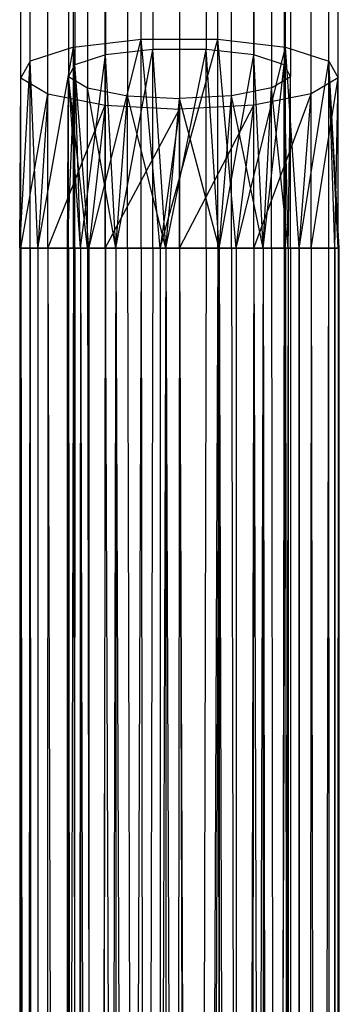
# Model space of a CAD drawing. Extents: x 0.4 to 40.3, y 0.4 to 40.3.
# Tile 217 of 243: x 20.165 to 20.559, y 37.955 to 39.167. Entities that reach past the tile are written whole.
import ezdxf

# ---------------------------------------------------------------- set-up
doc = ezdxf.new("R2010")
doc.units = 0
doc.header["$MEASUREMENT"] = 0
doc.layers.get('0').update_dxf_attribs({"color": 13, "linetype": 'CONTINUOUS'})

# ---------------------------------------------------------------- blocks, each defined once
blk = doc.blocks.new('ORTO-XII-B-11464-11465_ST0')
at = {"color": 0}
for p, q in [((20.3149, 39.1428, 0.7857), (20.3149, 39.3871, 0.8712)), ((20.3149, 39.1428, 0.7857), (20.3149, 39.3871, 0.8712)), ((20.4092, 39.1428, 0.7857), (20.4092, 39.3871, 0.8712)), ((20.4092, 39.1428, 0.7857), (20.4092, 39.3871, 0.8712)), ((20.2315, 39.1331, 0.8284), (20.2315, 39.3681, 0.9106)), ((20.2315, 39.1331, 0.8284), (20.2315, 39.3681, 0.9106)), ((20.3291, 39.3622, 0.9228), (20.3291, 39.1301, 0.8416)), ((20.3291, 39.3622, 0.9228), (20.3291, 39.1301, 0.8416)), ((20.395, 39.3622, 0.9228), (20.395, 39.1301, 0.8416)), ((20.395, 39.3622, 0.9228), (20.395, 39.1301, 0.8416)), ((20.4926, 39.1331, 0.8284), (20.4926, 39.3681, 0.9106)), ((20.4926, 39.1331, 0.8284), (20.4926, 39.3681, 0.9106)), ((20.2707, 39.3489, 0.9504), (20.2707, 39.1233, 0.8715)), ((20.2707, 39.3489, 0.9504), (20.2707, 39.1233, 0.8715)), ((20.4534, 39.3489, 0.9504), (20.4534, 39.1233, 0.8715)), ((20.4534, 39.3489, 0.9504), (20.4534, 39.1233, 0.8715)), ((20.178, 39.1158, 0.904), (20.178, 39.3345, 0.9805)), ((20.178, 39.1158, 0.904), (20.178, 39.3345, 0.9805)), ((20.2332, 39.3254, 0.9993), (20.2332, 39.1112, 0.9244)), ((20.2332, 39.3254, 0.9993), (20.2332, 39.1112, 0.9244)), ((20.4909, 39.3254, 0.9993), (20.4909, 39.1112, 0.9244)), ((20.4909, 39.3254, 0.9993), (20.4909, 39.1112, 0.9244)), ((20.5461, 39.1158, 0.904), (20.5461, 39.3345, 0.9805)), ((20.5461, 39.1158, 0.904), (20.5461, 39.3345, 0.9805)), ((20.1666, 39.095, 0.9952), (20.1666, 39.2939, 1.0647)), ((20.1666, 39.095, 0.9952), (20.1666, 39.2939, 1.0647)), ((20.2253, 39.297, 1.0583), (20.2253, 39.0966, 0.9882)), ((20.2253, 39.297, 1.0583), (20.2253, 39.0966, 0.9882)), ((20.4988, 39.297, 1.0583), (20.4988, 39.0966, 0.9882)), ((20.4988, 39.297, 1.0583), (20.4988, 39.0966, 0.9882)), ((20.5575, 39.095, 0.9952), (20.5575, 39.2939, 1.0647)), ((20.5575, 39.095, 0.9952), (20.5575, 39.2939, 1.0647)), ((20.2486, 39.2702, 1.1139), (20.2486, 39.0829, 1.0483)), ((20.2486, 39.2702, 1.1139), (20.2486, 39.0829, 1.0483)), ((20.4755, 39.2702, 1.1139), (20.4755, 39.0829, 1.0483)), ((20.4755, 39.2702, 1.1139), (20.4755, 39.0829, 1.0483)), ((20.2, 39.0754, 1.081), (20.2, 39.2557, 1.1441)), ((20.2, 39.0754, 1.081), (20.2, 39.2557, 1.1441)), ((20.298, 39.2512, 1.1533), (20.298, 39.0732, 1.091)), ((20.298, 39.2512, 1.1533), (20.298, 39.0732, 1.091)), ((20.4261, 39.0732, 1.091), (20.4261, 39.2512, 1.1533)), ((20.4261, 39.0732, 1.091), (20.4261, 39.2512, 1.1533)), ((20.5241, 39.0754, 1.081), (20.5241, 39.2557, 1.1441)), ((20.5241, 39.0754, 1.081), (20.5241, 39.2557, 1.1441)), ((20.362, 39.2444, 1.1675), (20.362, 39.0696, 1.1064)), ((20.362, 39.2444, 1.1675), (20.362, 39.0696, 1.1064)), ((20.2706, 39.0615, 1.142), (20.2706, 39.2286, 1.2004)), ((20.2706, 39.0615, 1.142), (20.2706, 39.2286, 1.2004)), ((20.4535, 39.0615, 1.142), (20.4535, 39.2286, 1.2004)), ((20.4535, 39.0615, 1.142), (20.4535, 39.2286, 1.2004)), ((20.362, 39.2188, 1.2207), (20.362, 39.0565, 1.1639)), ((20.362, 39.2188, 1.2207), (20.362, 39.0565, 1.1639)), ((20.2315, 39.1331, 0.8284), (20.3149, 39.1428, 0.7857)), ((20.2315, 39.1331, 0.8284), (20.3149, 39.1428, 0.7857)), ((20.2502, 38.8857, 0.7858), (20.3149, 39.1428, 0.7857)), ((20.2502, 38.8857, 0.7858), (20.3149, 39.1428, 0.7857)), ((20.3383, 38.8857, 0.7524), (20.3149, 39.1428, 0.7857)), ((20.3149, 39.1428, 0.7857), (20.4092, 39.1428, 0.7857)), ((20.3149, 38.8857, 0.7567), (20.3149, 39.1428, 0.7857)), ((20.3383, 38.8857, 0.7524), (20.3149, 39.1428, 0.7857)), ((20.3149, 38.8857, 0.7567), (20.3149, 39.1428, 0.7857)), ((20.3149, 39.1428, 0.7857), (20.4092, 39.1428, 0.7857)), ((20.3383, 38.8857, 0.7524), (20.4092, 39.1428, 0.7857)), ((20.3383, 38.8857, 0.7524), (20.4092, 39.1428, 0.7857)), ((20.4319, 38.8857, 0.7638), (20.4092, 39.1428, 0.7857)), ((20.4092, 39.1428, 0.7857), (20.4926, 39.1331, 0.8284)), ((20.4092, 38.8857, 0.7567), (20.4092, 39.1428, 0.7857)), ((20.4319, 38.8857, 0.7638), (20.4092, 39.1428, 0.7857)), ((20.4092, 38.8857, 0.7567), (20.4092, 39.1428, 0.7857)), ((20.4092, 39.1428, 0.7857), (20.4926, 39.1331, 0.8284)), ((20.2315, 39.1331, 0.8284), (20.178, 39.1158, 0.904)), ((20.2315, 39.1331, 0.8284), (20.178, 39.1158, 0.904)), ((20.1877, 38.8857, 0.8564), (20.2315, 39.1331, 0.8284)), ((20.1877, 38.8857, 0.8564), (20.2315, 39.1331, 0.8284)), ((20.2502, 38.8857, 0.7858), (20.2315, 39.1331, 0.8284)), ((20.2315, 38.8857, 0.8005), (20.2315, 39.1331, 0.8284)), ((20.2502, 38.8857, 0.7858), (20.2315, 39.1331, 0.8284)), ((20.2315, 38.8857, 0.8005), (20.2315, 39.1331, 0.8284)), ((20.3291, 39.1301, 0.8416), (20.2707, 39.1233, 0.8715)), ((20.3291, 39.1301, 0.8416), (20.2707, 39.1233, 0.8715)), ((20.2838, 38.8857, 0.8344), (20.3291, 39.1301, 0.8416)), ((20.2838, 38.8857, 0.8344), (20.3291, 39.1301, 0.8416)), ((20.3291, 38.8857, 0.814), (20.3291, 39.1301, 0.8416)), ((20.3291, 38.8857, 0.814), (20.3291, 39.1301, 0.8416)), ((20.3454, 38.8857, 0.811), (20.3291, 39.1301, 0.8416)), ((20.3454, 38.8857, 0.811), (20.3291, 39.1301, 0.8416)), ((20.395, 39.1301, 0.8416), (20.3291, 39.1301, 0.8416)), ((20.395, 39.1301, 0.8416), (20.3291, 39.1301, 0.8416)), ((20.3454, 38.8857, 0.811), (20.395, 39.1301, 0.8416)), ((20.3454, 38.8857, 0.811), (20.395, 39.1301, 0.8416)), ((20.395, 38.8857, 0.814), (20.395, 39.1301, 0.8416)), ((20.395, 38.8857, 0.814), (20.395, 39.1301, 0.8416)), ((20.4109, 38.8857, 0.819), (20.395, 39.1301, 0.8416)), ((20.4109, 38.8857, 0.819), (20.395, 39.1301, 0.8416)), ((20.4534, 39.1233, 0.8715), (20.395, 39.1301, 0.8416)), ((20.4534, 39.1233, 0.8715), (20.395, 39.1301, 0.8416)), ((20.4319, 38.8857, 0.7638), (20.4926, 39.1331, 0.8284)), ((20.4319, 38.8857, 0.7638), (20.4926, 39.1331, 0.8284)), ((20.5094, 38.8857, 0.8173), (20.4926, 39.1331, 0.8284)), ((20.4926, 39.1331, 0.8284), (20.5461, 39.1158, 0.904)), ((20.4926, 38.8857, 0.8005), (20.4926, 39.1331, 0.8284)), ((20.5094, 38.8857, 0.8173), (20.4926, 39.1331, 0.8284)), ((20.4926, 38.8857, 0.8005), (20.4926, 39.1331, 0.8284)), ((20.4926, 39.1331, 0.8284), (20.5461, 39.1158, 0.904)), ((20.2707, 39.1233, 0.8715), (20.2332, 39.1112, 0.9244)), ((20.2707, 39.1233, 0.8715), (20.2332, 39.1112, 0.9244)), ((20.24, 38.8857, 0.8838), (20.2707, 39.1233, 0.8715)), ((20.24, 38.8857, 0.8838), (20.2707, 39.1233, 0.8715)), ((20.2707, 38.8857, 0.8447), (20.2707, 39.1233, 0.8715)), ((20.2707, 38.8857, 0.8447), (20.2707, 39.1233, 0.8715)), ((20.2838, 38.8857, 0.8344), (20.2707, 39.1233, 0.8715)), ((20.2838, 38.8857, 0.8344), (20.2707, 39.1233, 0.8715)), ((20.4109, 38.8857, 0.819), (20.4534, 39.1233, 0.8715)), ((20.4109, 38.8857, 0.819), (20.4534, 39.1233, 0.8715)), ((20.4534, 38.8857, 0.8447), (20.4534, 39.1233, 0.8715)), ((20.4534, 38.8857, 0.8447), (20.4534, 39.1233, 0.8715)), ((20.4652, 38.8857, 0.8565), (20.4534, 39.1233, 0.8715)), ((20.4652, 38.8857, 0.8565), (20.4534, 39.1233, 0.8715)), ((20.4909, 39.1112, 0.9244), (20.4534, 39.1233, 0.8715)), ((20.4909, 39.1112, 0.9244), (20.4534, 39.1233, 0.8715)), ((20.1652, 38.8857, 0.9478), (20.178, 39.1158, 0.904)), ((20.1652, 38.8857, 0.9478), (20.178, 39.1158, 0.904)), ((20.178, 39.1158, 0.904), (20.1666, 39.095, 0.9952)), ((20.178, 39.1158, 0.904), (20.1666, 39.095, 0.9952)), ((20.1877, 38.8857, 0.8564), (20.178, 39.1158, 0.904)), ((20.1877, 38.8857, 0.8564), (20.178, 39.1158, 0.904)), ((20.178, 38.8857, 0.878), (20.178, 39.1158, 0.904)), ((20.178, 38.8857, 0.878), (20.178, 39.1158, 0.904)), ((20.2243, 38.8857, 0.9478), (20.2332, 39.1112, 0.9244)), ((20.2243, 38.8857, 0.9478), (20.2332, 39.1112, 0.9244)), ((20.2332, 39.1112, 0.9244), (20.2253, 39.0966, 0.9882)), ((20.2332, 39.1112, 0.9244), (20.2253, 39.0966, 0.9882)), ((20.2332, 38.8857, 0.899), (20.2332, 39.1112, 0.9244)), ((20.2332, 38.8857, 0.899), (20.2332, 39.1112, 0.9244)), ((20.24, 38.8857, 0.8838), (20.2332, 39.1112, 0.9244)), ((20.24, 38.8857, 0.8838), (20.2332, 39.1112, 0.9244)), ((20.4652, 38.8857, 0.8565), (20.4909, 39.1112, 0.9244)), ((20.4652, 38.8857, 0.8565), (20.4909, 39.1112, 0.9244)), ((20.4909, 38.8857, 0.899), (20.4909, 39.1112, 0.9244)), ((20.4909, 38.8857, 0.899), (20.4909, 39.1112, 0.9244)), ((20.4958, 38.8857, 0.9149), (20.4909, 39.1112, 0.9244)), ((20.4958, 38.8857, 0.9149), (20.4909, 39.1112, 0.9244)), ((20.4988, 39.0966, 0.9882), (20.4909, 39.1112, 0.9244)), ((20.4988, 39.0966, 0.9882), (20.4909, 39.1112, 0.9244)), ((20.5094, 38.8857, 0.8173), (20.5461, 39.1158, 0.904)), ((20.5094, 38.8857, 0.8173), (20.5461, 39.1158, 0.904)), ((20.5575, 38.8857, 0.9716), (20.5461, 39.1158, 0.904)), ((20.5461, 39.1158, 0.904), (20.5575, 39.095, 0.9952)), ((20.5575, 38.8857, 0.9716), (20.5461, 39.1158, 0.904)), ((20.5589, 38.8857, 0.9478), (20.5461, 39.1158, 0.904)), ((20.5589, 38.8857, 0.9478), (20.5461, 39.1158, 0.904)), ((20.5532, 38.8857, 0.9007), (20.5461, 39.1158, 0.904)), ((20.5461, 38.8857, 0.878), (20.5461, 39.1158, 0.904)), ((20.5532, 38.8857, 0.9007), (20.5461, 39.1158, 0.904)), ((20.5461, 38.8857, 0.878), (20.5461, 39.1158, 0.904)), ((20.5461, 39.1158, 0.904), (20.5575, 39.095, 0.9952)), ((20.1652, 38.8857, 0.9478), (20.1666, 39.095, 0.9952)), ((20.1652, 38.8857, 0.9478), (20.1666, 39.095, 0.9952)), ((20.1666, 38.8857, 0.9716), (20.1666, 39.095, 0.9952)), ((20.1666, 39.095, 0.9952), (20.2, 39.0754, 1.081)), ((20.1666, 39.095, 0.9952), (20.2, 39.0754, 1.081)), ((20.1666, 38.8857, 0.9716), (20.1666, 39.095, 0.9952)), ((20.2243, 38.8857, 0.9478), (20.2253, 39.0966, 0.9882)), ((20.2243, 38.8857, 0.9478), (20.2253, 39.0966, 0.9882)), ((20.2486, 38.8857, 1.0261), (20.2253, 39.0966, 0.9882)), ((20.2253, 39.0966, 0.9882), (20.2486, 39.0829, 1.0483)), ((20.2486, 38.8857, 1.0261), (20.2253, 39.0966, 0.9882)), ((20.24, 38.8857, 1.0119), (20.2253, 39.0966, 0.9882)), ((20.2253, 38.8857, 0.9644), (20.2253, 39.0966, 0.9882)), ((20.24, 38.8857, 1.0119), (20.2253, 39.0966, 0.9882)), ((20.2253, 38.8857, 0.9644), (20.2253, 39.0966, 0.9882)), ((20.2253, 39.0966, 0.9882), (20.2486, 39.0829, 1.0483)), ((20.4755, 39.0829, 1.0483), (20.4988, 39.0966, 0.9882)), ((20.4755, 39.0829, 1.0483), (20.4988, 39.0966, 0.9882)), ((20.4958, 38.8857, 0.9149), (20.4988, 39.0966, 0.9882)), ((20.4958, 38.8857, 0.9149), (20.4988, 39.0966, 0.9882)), ((20.4958, 38.8857, 0.9808), (20.4988, 39.0966, 0.9882)), ((20.4958, 38.8857, 0.9808), (20.4988, 39.0966, 0.9882)), ((20.4988, 38.8857, 0.9644), (20.4988, 39.0966, 0.9882)), ((20.4988, 38.8857, 0.9644), (20.4988, 39.0966, 0.9882)), ((20.5241, 38.8857, 1.0597), (20.5575, 39.095, 0.9952)), ((20.5575, 39.095, 0.9952), (20.5241, 39.0754, 1.081)), ((20.5241, 38.8857, 1.0597), (20.5575, 39.095, 0.9952)), ((20.5575, 39.095, 0.9952), (20.5241, 39.0754, 1.081)), ((20.5532, 38.8857, 0.9949), (20.5575, 39.095, 0.9952)), ((20.5532, 38.8857, 0.9949), (20.5575, 39.095, 0.9952)), ((20.5575, 38.8857, 0.9716), (20.5575, 39.095, 0.9952)), ((20.5575, 38.8857, 0.9716), (20.5575, 39.095, 0.9952)), ((20.2838, 38.8857, 1.0612), (20.2486, 39.0829, 1.0483)), ((20.2486, 39.0829, 1.0483), (20.298, 39.0732, 1.091)), ((20.2838, 38.8857, 1.0612), (20.2486, 39.0829, 1.0483)), ((20.2486, 38.8857, 1.0261), (20.2486, 39.0829, 1.0483)), ((20.2486, 38.8857, 1.0261), (20.2486, 39.0829, 1.0483)), ((20.2486, 39.0829, 1.0483), (20.298, 39.0732, 1.091)), ((20.4755, 39.0829, 1.0483), (20.4261, 39.0732, 1.091)), ((20.4755, 39.0829, 1.0483), (20.4261, 39.0732, 1.091)), ((20.4652, 38.8857, 1.0392), (20.4755, 39.0829, 1.0483)), ((20.4652, 38.8857, 1.0392), (20.4755, 39.0829, 1.0483)), ((20.4958, 38.8857, 0.9808), (20.4755, 39.0829, 1.0483)), ((20.4755, 38.8857, 1.0261), (20.4755, 39.0829, 1.0483)), ((20.4958, 38.8857, 0.9808), (20.4755, 39.0829, 1.0483)), ((20.4755, 38.8857, 1.0261), (20.4755, 39.0829, 1.0483)), ((20.1666, 38.8857, 0.9716), (20.2, 39.0754, 1.081)), ((20.1666, 38.8857, 0.9716), (20.2, 39.0754, 1.081)), ((20.2, 39.0754, 1.081), (20.1877, 38.8857, 1.0393)), ((20.2, 39.0754, 1.081), (20.1877, 38.8857, 1.0393)), ((20.2, 38.8857, 1.0597), (20.2, 39.0754, 1.081)), ((20.2, 39.0754, 1.081), (20.2706, 39.0615, 1.142)), ((20.2, 39.0754, 1.081), (20.2706, 39.0615, 1.142)), ((20.2, 38.8857, 1.0597), (20.2, 39.0754, 1.081)), ((20.2838, 38.8857, 1.0612), (20.298, 39.0732, 1.091)), ((20.2838, 38.8857, 1.0612), (20.298, 39.0732, 1.091)), ((20.3454, 38.8857, 1.0846), (20.298, 39.0732, 1.091)), ((20.298, 39.0732, 1.091), (20.362, 39.0696, 1.1064)), ((20.298, 38.8857, 1.0698), (20.298, 39.0732, 1.091)), ((20.3454, 38.8857, 1.0846), (20.298, 39.0732, 1.091)), ((20.298, 38.8857, 1.0698), (20.298, 39.0732, 1.091)), ((20.298, 39.0732, 1.091), (20.362, 39.0696, 1.1064)), ((20.3454, 38.8857, 1.0846), (20.362, 39.0696, 1.1064)), ((20.3454, 38.8857, 1.0846), (20.362, 39.0696, 1.1064)), ((20.4261, 39.0732, 1.091), (20.362, 39.0696, 1.1064)), ((20.4261, 39.0732, 1.091), (20.362, 39.0696, 1.1064)), ((20.362, 39.0696, 1.1064), (20.362, 38.8857, 1.0856)), ((20.4109, 38.8857, 1.0767), (20.362, 39.0696, 1.1064)), ((20.4109, 38.8857, 1.0767), (20.362, 39.0696, 1.1064)), ((20.362, 39.0696, 1.1064), (20.362, 38.8857, 1.0856)), ((20.4109, 38.8857, 1.0767), (20.4261, 39.0732, 1.091)), ((20.4109, 38.8857, 1.0767), (20.4261, 39.0732, 1.091)), ((20.4652, 38.8857, 1.0392), (20.4261, 39.0732, 1.091)), ((20.4652, 38.8857, 1.0392), (20.4261, 39.0732, 1.091)), ((20.4261, 38.8857, 1.0698), (20.4261, 39.0732, 1.091)), ((20.4261, 38.8857, 1.0698), (20.4261, 39.0732, 1.091)), ((20.4535, 38.8857, 1.1221), (20.5241, 39.0754, 1.081)), ((20.5241, 39.0754, 1.081), (20.4535, 39.0615, 1.142)), ((20.4535, 38.8857, 1.1221), (20.5241, 39.0754, 1.081)), ((20.5241, 39.0754, 1.081), (20.4535, 39.0615, 1.142)), ((20.5094, 38.8857, 1.0784), (20.5241, 39.0754, 1.081)), ((20.5094, 38.8857, 1.0784), (20.5241, 39.0754, 1.081)), ((20.5241, 38.8857, 1.0597), (20.5241, 39.0754, 1.081)), ((20.5241, 38.8857, 1.0597), (20.5241, 39.0754, 1.081)), ((20.2, 38.8857, 1.0597), (20.2706, 39.0615, 1.142)), ((20.2, 38.8857, 1.0597), (20.2706, 39.0615, 1.142)), ((20.2706, 39.0615, 1.142), (20.2502, 38.8857, 1.1098)), ((20.2706, 39.0615, 1.142), (20.2502, 38.8857, 1.1098)), ((20.2706, 38.8857, 1.1221), (20.2706, 39.0615, 1.142)), ((20.2706, 39.0615, 1.142), (20.362, 39.0565, 1.1639)), ((20.2706, 39.0615, 1.142), (20.362, 39.0565, 1.1639)), ((20.2706, 38.8857, 1.1221), (20.2706, 39.0615, 1.142)), ((20.362, 38.8857, 1.1447), (20.4535, 39.0615, 1.142)), ((20.4535, 39.0615, 1.142), (20.362, 39.0565, 1.1639)), ((20.362, 38.8857, 1.1447), (20.4535, 39.0615, 1.142)), ((20.4535, 39.0615, 1.142), (20.362, 39.0565, 1.1639)), ((20.4319, 38.8857, 1.1319), (20.4535, 39.0615, 1.142)), ((20.4319, 38.8857, 1.1319), (20.4535, 39.0615, 1.142)), ((20.4535, 38.8857, 1.1221), (20.4535, 39.0615, 1.142)), ((20.4535, 38.8857, 1.1221), (20.4535, 39.0615, 1.142)), ((20.2706, 38.8857, 1.1221), (20.362, 39.0565, 1.1639)), ((20.2706, 38.8857, 1.1221), (20.362, 39.0565, 1.1639)), ((20.362, 39.0565, 1.1639), (20.3383, 38.8857, 1.1432)), ((20.362, 39.0565, 1.1639), (20.3383, 38.8857, 1.1432)), ((20.362, 38.8857, 1.1447), (20.362, 39.0565, 1.1639)), ((20.362, 38.8857, 1.1447), (20.362, 39.0565, 1.1639)), ((20.1652, 21.74, 0.9478), (20.178, 38.8857, 0.878)), ((20.1666, 38.8857, 0.9716), (20.1652, 21.74, 0.9478)), ((20.1666, 38.8857, 0.9716), (20.1652, 21.74, 0.9478)), ((20.1666, 38.8857, 0.9716), (20.1652, 38.8857, 0.9478)), ((20.1652, 38.8857, 0.9478), (20.1652, 21.74, 0.9478)), ((20.1652, 38.8857, 0.9478), (20.1652, 21.74, 0.9478)), ((20.1652, 38.8857, 0.9478), (20.178, 38.8857, 0.878)), ((20.1652, 21.74, 0.9478), (20.178, 38.8857, 0.878)), ((20.1652, 38.8857, 0.9478), (20.178, 38.8857, 0.878)), ((20.1666, 38.8857, 0.9716), (20.1652, 38.8857, 0.9478)), ((20.1877, 38.8857, 1.0393), (20.1666, 38.8857, 0.9716)), ((20.1666, 38.8857, 0.9716), (20.1877, 21.74, 1.0393)), ((20.1666, 38.8857, 0.9716), (20.1877, 21.74, 1.0393)), ((20.1877, 38.8857, 1.0393), (20.1666, 38.8857, 0.9716)), ((20.178, 38.8857, 0.878), (20.1877, 21.74, 0.8564)), ((20.178, 38.8857, 0.878), (20.1877, 38.8857, 0.8564)), ((20.178, 38.8857, 0.878), (20.1877, 21.74, 0.8564)), ((20.178, 38.8857, 0.878), (20.1877, 38.8857, 0.8564)), ((20.1877, 38.8857, 0.8564), (20.1877, 21.74, 0.8564)), ((20.1877, 38.8857, 0.8564), (20.1877, 21.74, 0.8564)), ((20.1877, 38.8857, 0.8564), (20.2315, 38.8857, 0.8005)), ((20.2315, 38.8857, 0.8005), (20.1877, 21.74, 0.8564)), ((20.2315, 38.8857, 0.8005), (20.1877, 21.74, 0.8564)), ((20.2, 38.8857, 1.0597), (20.1877, 21.74, 1.0393)), ((20.2, 38.8857, 1.0597), (20.1877, 38.8857, 1.0393)), ((20.1877, 38.8857, 1.0393), (20.1877, 21.74, 1.0393)), ((20.2, 38.8857, 1.0597), (20.1877, 21.74, 1.0393)), ((20.1877, 38.8857, 1.0393), (20.1877, 21.74, 1.0393)), ((20.2, 38.8857, 1.0597), (20.1877, 38.8857, 1.0393)), ((20.1877, 38.8857, 0.8564), (20.2315, 38.8857, 0.8005)), ((20.2502, 38.8857, 1.1098), (20.2, 38.8857, 1.0597)), ((20.2, 38.8857, 1.0597), (20.2502, 21.74, 1.1098)), ((20.2, 38.8857, 1.0597), (20.2502, 21.74, 1.1098)), ((20.2502, 38.8857, 1.1098), (20.2, 38.8857, 1.0597)), ((20.2243, 21.74, 0.9478), (20.2243, 38.8857, 0.9478)), ((20.2243, 38.8857, 0.9478), (20.24, 21.74, 1.0119)), ((20.2243, 38.8857, 0.9478), (20.2253, 38.8857, 0.9644)), ((20.2243, 38.8857, 0.9478), (20.24, 21.74, 1.0119)), ((20.24, 38.8857, 0.8838), (20.2243, 21.74, 0.9478)), ((20.24, 38.8857, 0.8838), (20.2243, 21.74, 0.9478)), ((20.2332, 38.8857, 0.899), (20.2243, 21.74, 0.9478)), ((20.2332, 38.8857, 0.899), (20.2243, 21.74, 0.9478)), ((20.2332, 38.8857, 0.899), (20.2243, 38.8857, 0.9478)), ((20.2243, 21.74, 0.9478), (20.2243, 38.8857, 0.9478)), ((20.2243, 38.8857, 0.9478), (20.2253, 38.8857, 0.9644)), ((20.2332, 38.8857, 0.899), (20.2243, 38.8857, 0.9478)), ((20.2253, 38.8857, 0.9644), (20.24, 21.74, 1.0119)), ((20.2253, 38.8857, 0.9644), (20.24, 21.74, 1.0119)), ((20.2253, 38.8857, 0.9644), (20.24, 38.8857, 1.0119)), ((20.2253, 38.8857, 0.9644), (20.24, 38.8857, 1.0119)), ((20.2315, 38.8857, 0.8005), (20.2502, 21.74, 0.7858)), ((20.2315, 38.8857, 0.8005), (20.2502, 38.8857, 0.7858)), ((20.2315, 38.8857, 0.8005), (20.2502, 21.74, 0.7858)), ((20.2315, 38.8857, 0.8005), (20.2502, 38.8857, 0.7858)), ((20.24, 38.8857, 0.8838), (20.2332, 38.8857, 0.899)), ((20.24, 38.8857, 0.8838), (20.2332, 38.8857, 0.899)), ((20.24, 38.8857, 1.0119), (20.24, 21.74, 1.0119)), ((20.24, 38.8857, 1.0119), (20.24, 21.74, 1.0119)), ((20.24, 38.8857, 1.0119), (20.2838, 21.74, 1.0612)), ((20.24, 38.8857, 1.0119), (20.2486, 38.8857, 1.0261)), ((20.24, 38.8857, 1.0119), (20.2838, 21.74, 1.0612)), ((20.2838, 38.8857, 0.8344), (20.24, 21.74, 0.8838)), ((20.2707, 38.8857, 0.8447), (20.24, 21.74, 0.8838)), ((20.2838, 38.8857, 0.8344), (20.24, 21.74, 0.8838)), ((20.2707, 38.8857, 0.8447), (20.24, 21.74, 0.8838)), ((20.2707, 38.8857, 0.8447), (20.24, 38.8857, 0.8838)), ((20.24, 38.8857, 0.8838), (20.24, 21.74, 0.8838)), ((20.24, 38.8857, 0.8838), (20.24, 21.74, 0.8838)), ((20.24, 38.8857, 1.0119), (20.2486, 38.8857, 1.0261)), ((20.2707, 38.8857, 0.8447), (20.24, 38.8857, 0.8838)), ((20.2486, 38.8857, 1.0261), (20.2838, 21.74, 1.0612)), ((20.2486, 38.8857, 1.0261), (20.2838, 21.74, 1.0612)), ((20.2486, 38.8857, 1.0261), (20.2838, 38.8857, 1.0612)), ((20.2486, 38.8857, 1.0261), (20.2838, 38.8857, 1.0612)), ((20.2502, 38.8857, 0.7858), (20.2502, 21.74, 0.7858)), ((20.2502, 38.8857, 0.7858), (20.2502, 21.74, 0.7858)), ((20.2502, 38.8857, 0.7858), (20.3149, 38.8857, 0.7567)), ((20.3149, 38.8857, 0.7567), (20.2502, 21.74, 0.7858)), ((20.3149, 38.8857, 0.7567), (20.2502, 21.74, 0.7858)), ((20.2706, 38.8857, 1.1221), (20.2502, 21.74, 1.1098)), ((20.2706, 38.8857, 1.1221), (20.2502, 38.8857, 1.1098)), ((20.2502, 38.8857, 1.1098), (20.2502, 21.74, 1.1098)), ((20.2706, 38.8857, 1.1221), (20.2502, 21.74, 1.1098)), ((20.2502, 38.8857, 1.1098), (20.2502, 21.74, 1.1098)), ((20.2706, 38.8857, 1.1221), (20.2502, 38.8857, 1.1098)), ((20.2502, 38.8857, 0.7858), (20.3149, 38.8857, 0.7567)), ((20.3383, 38.8857, 1.1432), (20.2706, 38.8857, 1.1221)), ((20.2706, 38.8857, 1.1221), (20.3383, 21.74, 1.1432)), ((20.2706, 38.8857, 1.1221), (20.3383, 21.74, 1.1432)), ((20.3383, 38.8857, 1.1432), (20.2706, 38.8857, 1.1221)), ((20.2838, 38.8857, 0.8344), (20.2707, 38.8857, 0.8447)), ((20.2838, 38.8857, 0.8344), (20.2707, 38.8857, 0.8447)), ((20.2838, 38.8857, 1.0612), (20.2838, 21.74, 1.0612)), ((20.2838, 38.8857, 1.0612), (20.2838, 21.74, 1.0612)), ((20.2838, 38.8857, 1.0612), (20.3454, 21.74, 1.0846)), ((20.2838, 38.8857, 1.0612), (20.298, 38.8857, 1.0698)), ((20.2838, 38.8857, 1.0612), (20.3454, 21.74, 1.0846)), ((20.3454, 38.8857, 0.811), (20.2838, 21.74, 0.8344)), ((20.3291, 38.8857, 0.814), (20.2838, 21.74, 0.8344)), ((20.3454, 38.8857, 0.811), (20.2838, 21.74, 0.8344)), ((20.3291, 38.8857, 0.814), (20.2838, 21.74, 0.8344)), ((20.3291, 38.8857, 0.814), (20.2838, 38.8857, 0.8344)), ((20.2838, 38.8857, 0.8344), (20.2838, 21.74, 0.8344)), ((20.2838, 38.8857, 0.8344), (20.2838, 21.74, 0.8344)), ((20.2838, 38.8857, 1.0612), (20.298, 38.8857, 1.0698)), ((20.3291, 38.8857, 0.814), (20.2838, 38.8857, 0.8344)), ((20.298, 38.8857, 1.0698), (20.3454, 21.74, 1.0846)), ((20.298, 38.8857, 1.0698), (20.3454, 21.74, 1.0846)), ((20.298, 38.8857, 1.0698), (20.3454, 38.8857, 1.0846)), ((20.298, 38.8857, 1.0698), (20.3454, 38.8857, 1.0846)), ((20.3149, 38.8857, 0.7567), (20.3383, 21.74, 0.7524)), ((20.3149, 38.8857, 0.7567), (20.3383, 38.8857, 0.7524)), ((20.3149, 38.8857, 0.7567), (20.3383, 21.74, 0.7524)), ((20.3149, 38.8857, 0.7567), (20.3383, 38.8857, 0.7524)), ((20.3454, 38.8857, 0.811), (20.3291, 38.8857, 0.814)), ((20.3454, 38.8857, 0.811), (20.3291, 38.8857, 0.814)), ((20.3383, 38.8857, 0.7524), (20.3383, 21.74, 0.7524)), ((20.3383, 38.8857, 0.7524), (20.3383, 21.74, 0.7524)), ((20.3383, 38.8857, 0.7524), (20.4092, 38.8857, 0.7567)), ((20.4092, 38.8857, 0.7567), (20.3383, 21.74, 0.7524)), ((20.4092, 38.8857, 0.7567), (20.3383, 21.74, 0.7524)), ((20.362, 38.8857, 1.1447), (20.3383, 21.74, 1.1432)), ((20.362, 38.8857, 1.1447), (20.3383, 38.8857, 1.1432)), ((20.3383, 38.8857, 1.1432), (20.3383, 21.74, 1.1432)), ((20.362, 38.8857, 1.1447), (20.3383, 21.74, 1.1432)), ((20.3383, 38.8857, 1.1432), (20.3383, 21.74, 1.1432)), ((20.362, 38.8857, 1.1447), (20.3383, 38.8857, 1.1432)), ((20.3383, 38.8857, 0.7524), (20.4092, 38.8857, 0.7567)), ((20.3454, 38.8857, 1.0846), (20.3454, 21.74, 1.0846)), ((20.3454, 38.8857, 1.0846), (20.3454, 21.74, 1.0846)), ((20.3454, 38.8857, 1.0846), (20.4109, 21.74, 1.0767)), ((20.3454, 38.8857, 1.0846), (20.362, 38.8857, 1.0856)), ((20.3454, 38.8857, 1.0846), (20.4109, 21.74, 1.0767)), ((20.4109, 38.8857, 0.819), (20.3454, 21.74, 0.811)), ((20.395, 38.8857, 0.814), (20.3454, 21.74, 0.811)), ((20.4109, 38.8857, 0.819), (20.3454, 21.74, 0.811)), ((20.395, 38.8857, 0.814), (20.3454, 21.74, 0.811)), ((20.395, 38.8857, 0.814), (20.3454, 38.8857, 0.811)), ((20.3454, 38.8857, 0.811), (20.3454, 21.74, 0.811)), ((20.3454, 38.8857, 0.811), (20.3454, 21.74, 0.811)), ((20.3454, 38.8857, 1.0846), (20.362, 38.8857, 1.0856)), ((20.395, 38.8857, 0.814), (20.3454, 38.8857, 0.811)), ((20.4319, 38.8857, 1.1319), (20.362, 38.8857, 1.1447)), ((20.362, 38.8857, 1.1447), (20.4319, 21.74, 1.1319)), ((20.362, 38.8857, 1.1447), (20.4319, 21.74, 1.1319)), ((20.4319, 38.8857, 1.1319), (20.362, 38.8857, 1.1447)), ((20.362, 38.8857, 1.0856), (20.4109, 21.74, 1.0767)), ((20.362, 38.8857, 1.0856), (20.4109, 21.74, 1.0767)), ((20.362, 38.8857, 1.0856), (20.4109, 38.8857, 1.0767)), ((20.362, 38.8857, 1.0856), (20.4109, 38.8857, 1.0767)), ((20.4109, 38.8857, 0.819), (20.395, 38.8857, 0.814)), ((20.4109, 38.8857, 0.819), (20.395, 38.8857, 0.814)), ((20.4092, 38.8857, 0.7567), (20.4319, 21.74, 0.7638)), ((20.4092, 38.8857, 0.7567), (20.4319, 38.8857, 0.7638)), ((20.4092, 38.8857, 0.7567), (20.4319, 21.74, 0.7638)), ((20.4092, 38.8857, 0.7567), (20.4319, 38.8857, 0.7638)), ((20.4109, 38.8857, 1.0767), (20.4109, 21.74, 1.0767)), ((20.4109, 38.8857, 1.0767), (20.4109, 21.74, 1.0767)), ((20.4109, 38.8857, 1.0767), (20.4652, 21.74, 1.0392)), ((20.4109, 38.8857, 1.0767), (20.4261, 38.8857, 1.0698)), ((20.4109, 38.8857, 1.0767), (20.4652, 21.74, 1.0392)), ((20.4652, 38.8857, 0.8565), (20.4109, 21.74, 0.819)), ((20.4534, 38.8857, 0.8447), (20.4109, 21.74, 0.819)), ((20.4652, 38.8857, 0.8565), (20.4109, 21.74, 0.819)), ((20.4534, 38.8857, 0.8447), (20.4109, 21.74, 0.819)), ((20.4534, 38.8857, 0.8447), (20.4109, 38.8857, 0.819)), ((20.4109, 38.8857, 0.819), (20.4109, 21.74, 0.819)), ((20.4109, 38.8857, 0.819), (20.4109, 21.74, 0.819)), ((20.4534, 38.8857, 0.8447), (20.4109, 38.8857, 0.819)), ((20.4109, 38.8857, 1.0767), (20.4261, 38.8857, 1.0698)), ((20.4261, 38.8857, 1.0698), (20.4652, 21.74, 1.0392)), ((20.4261, 38.8857, 1.0698), (20.4652, 21.74, 1.0392)), ((20.4261, 38.8857, 1.0698), (20.4652, 38.8857, 1.0392)), ((20.4261, 38.8857, 1.0698), (20.4652, 38.8857, 1.0392)), ((20.4319, 38.8857, 0.7638), (20.4319, 21.74, 0.7638)), ((20.4319, 38.8857, 0.7638), (20.4319, 21.74, 0.7638)), ((20.4319, 38.8857, 0.7638), (20.4926, 38.8857, 0.8005)), ((20.4926, 38.8857, 0.8005), (20.4319, 21.74, 0.7638)), ((20.4926, 38.8857, 0.8005), (20.4319, 21.74, 0.7638)), ((20.4535, 38.8857, 1.1221), (20.4319, 21.74, 1.1319)), ((20.4535, 38.8857, 1.1221), (20.4319, 38.8857, 1.1319)), ((20.4319, 38.8857, 1.1319), (20.4319, 21.74, 1.1319)), ((20.4535, 38.8857, 1.1221), (20.4319, 21.74, 1.1319)), ((20.4319, 38.8857, 1.1319), (20.4319, 21.74, 1.1319)), ((20.4535, 38.8857, 1.1221), (20.4319, 38.8857, 1.1319)), ((20.4319, 38.8857, 0.7638), (20.4926, 38.8857, 0.8005)), ((20.4652, 38.8857, 0.8565), (20.4534, 38.8857, 0.8447)), ((20.4652, 38.8857, 0.8565), (20.4534, 38.8857, 0.8447)), ((20.5094, 38.8857, 1.0784), (20.4535, 38.8857, 1.1221)), ((20.4535, 38.8857, 1.1221), (20.5094, 21.74, 1.0784)), ((20.4535, 38.8857, 1.1221), (20.5094, 21.74, 1.0784)), ((20.5094, 38.8857, 1.0784), (20.4535, 38.8857, 1.1221)), ((20.4652, 38.8857, 1.0392), (20.4652, 21.74, 1.0392)), ((20.4652, 38.8857, 1.0392), (20.4652, 21.74, 1.0392)), ((20.4652, 38.8857, 1.0392), (20.4958, 21.74, 0.9808)), ((20.4652, 38.8857, 1.0392), (20.4755, 38.8857, 1.0261)), ((20.4652, 38.8857, 1.0392), (20.4958, 21.74, 0.9808)), ((20.4958, 38.8857, 0.9149), (20.4652, 21.74, 0.8565)), ((20.4909, 38.8857, 0.899), (20.4652, 21.74, 0.8565)), ((20.4958, 38.8857, 0.9149), (20.4652, 21.74, 0.8565)), ((20.4909, 38.8857, 0.899), (20.4652, 21.74, 0.8565)), ((20.4909, 38.8857, 0.899), (20.4652, 38.8857, 0.8565)), ((20.4652, 38.8857, 0.8565), (20.4652, 21.74, 0.8565)), ((20.4652, 38.8857, 0.8565), (20.4652, 21.74, 0.8565)), ((20.4909, 38.8857, 0.899), (20.4652, 38.8857, 0.8565)), ((20.4652, 38.8857, 1.0392), (20.4755, 38.8857, 1.0261)), ((20.4755, 38.8857, 1.0261), (20.4958, 21.74, 0.9808)), ((20.4755, 38.8857, 1.0261), (20.4958, 21.74, 0.9808)), ((20.4755, 38.8857, 1.0261), (20.4958, 38.8857, 0.9808)), ((20.4755, 38.8857, 1.0261), (20.4958, 38.8857, 0.9808)), ((20.4958, 38.8857, 0.9149), (20.4909, 38.8857, 0.899)), ((20.4958, 38.8857, 0.9149), (20.4909, 38.8857, 0.899)), ((20.4926, 38.8857, 0.8005), (20.5094, 21.74, 0.8173)), ((20.4926, 38.8857, 0.8005), (20.5094, 21.74, 0.8173)), ((20.4926, 38.8857, 0.8005), (20.5094, 38.8857, 0.8173)), ((20.4926, 38.8857, 0.8005), (20.5094, 38.8857, 0.8173)), ((20.4958, 38.8857, 0.9808), (20.4958, 21.74, 0.9808)), ((20.4958, 38.8857, 0.9808), (20.4958, 21.74, 0.9808)), ((20.4958, 38.8857, 0.9808), (20.4998, 21.74, 0.9478)), ((20.4958, 38.8857, 0.9808), (20.4998, 21.74, 0.9478)), ((20.4958, 38.8857, 0.9808), (20.4988, 38.8857, 0.9644)), ((20.4988, 38.8857, 0.9644), (20.4958, 21.74, 0.9149)), ((20.4988, 38.8857, 0.9644), (20.4958, 21.74, 0.9149)), ((20.4988, 38.8857, 0.9644), (20.4958, 38.8857, 0.9149)), ((20.4958, 38.8857, 0.9149), (20.4958, 21.74, 0.9149)), ((20.4958, 38.8857, 0.9149), (20.4958, 21.74, 0.9149)), ((20.4988, 38.8857, 0.9644), (20.4958, 38.8857, 0.9149)), ((20.4958, 38.8857, 0.9808), (20.4988, 38.8857, 0.9644)), ((20.4988, 38.8857, 0.9644), (20.4998, 21.74, 0.9478)), ((20.4988, 38.8857, 0.9644), (20.4998, 21.74, 0.9478)), ((20.5094, 21.74, 0.8173), (20.5461, 38.8857, 0.878)), ((20.5094, 21.74, 0.8173), (20.5461, 38.8857, 0.878)), ((20.5094, 21.74, 0.8173), (20.5094, 38.8857, 0.8173)), ((20.5094, 38.8857, 0.8173), (20.5461, 38.8857, 0.878)), ((20.5094, 21.74, 0.8173), (20.5094, 38.8857, 0.8173)), ((20.5241, 38.8857, 1.0597), (20.5094, 21.74, 1.0784)), ((20.5241, 38.8857, 1.0597), (20.5094, 38.8857, 1.0784)), ((20.5094, 38.8857, 1.0784), (20.5094, 21.74, 1.0784)), ((20.5241, 38.8857, 1.0597), (20.5094, 21.74, 1.0784)), ((20.5094, 38.8857, 1.0784), (20.5094, 21.74, 1.0784)), ((20.5241, 38.8857, 1.0597), (20.5094, 38.8857, 1.0784)), ((20.5094, 38.8857, 0.8173), (20.5461, 38.8857, 0.878)), ((20.5532, 38.8857, 0.9949), (20.5241, 38.8857, 1.0597)), ((20.5241, 38.8857, 1.0597), (20.5532, 21.74, 0.9949)), ((20.5241, 38.8857, 1.0597), (20.5532, 21.74, 0.9949)), ((20.5532, 38.8857, 0.9949), (20.5241, 38.8857, 1.0597)), ((20.5532, 21.74, 0.9007), (20.5461, 38.8857, 0.878)), ((20.5461, 38.8857, 0.878), (20.5532, 38.8857, 0.9007)), ((20.5532, 21.74, 0.9007), (20.5461, 38.8857, 0.878)), ((20.5461, 38.8857, 0.878), (20.5532, 38.8857, 0.9007)), ((20.5575, 38.8857, 0.9716), (20.5532, 21.74, 0.9949)), ((20.5532, 21.74, 0.9949), (20.5589, 38.8857, 0.9478)), ((20.5532, 21.74, 0.9949), (20.5589, 38.8857, 0.9478)), ((20.5532, 21.74, 0.9007), (20.5532, 38.8857, 0.9007)), ((20.5532, 38.8857, 0.9007), (20.5589, 38.8857, 0.9478)), ((20.5532, 21.74, 0.9007), (20.5532, 38.8857, 0.9007)), ((20.5575, 38.8857, 0.9716), (20.5532, 38.8857, 0.9949)), ((20.5532, 38.8857, 0.9949), (20.5532, 21.74, 0.9949)), ((20.5575, 38.8857, 0.9716), (20.5532, 21.74, 0.9949)), ((20.5532, 38.8857, 0.9949), (20.5532, 21.74, 0.9949)), ((20.5575, 38.8857, 0.9716), (20.5532, 38.8857, 0.9949)), ((20.5532, 38.8857, 0.9007), (20.5589, 38.8857, 0.9478)), ((20.5589, 38.8857, 0.9478), (20.5575, 38.8857, 0.9716)), ((20.5589, 38.8857, 0.9478), (20.5575, 38.8857, 0.9716)), ((20.5589, 21.74, 0.9478), (20.5589, 38.8857, 0.9478)), ((20.5589, 21.74, 0.9478), (20.5589, 38.8857, 0.9478))]:
    blk.add_line(p, q, dxfattribs=at)

msp = doc.modelspace()

# ---------------------------------------------------------------- block references
at = {"color": 0}
msp.add_blockref('ORTO-XII-B-11464-11465_ST0', (0, 0), dxfattribs=at)

doc.saveas('drawing.dxf')
